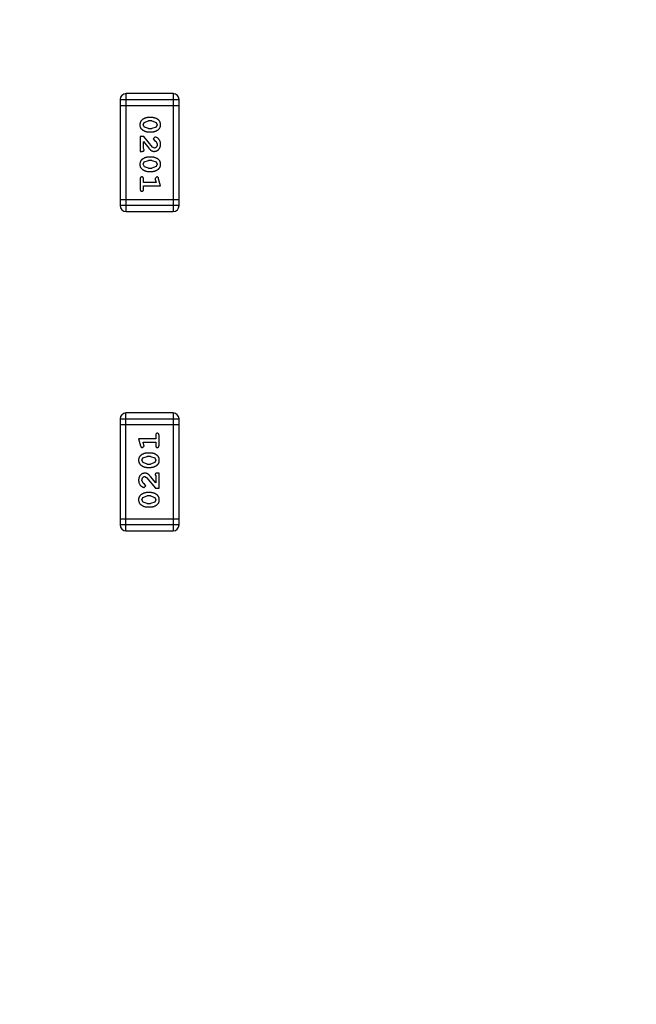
# Model space of a CAD drawing. Header units: inches. Extents: x 398 to 599, y 40 to 151.
# Tile 18 of 100: x 543.32 to 546.5, y 81.86 to 86.95. Entities that reach past the tile are written whole.
import ezdxf

# ---------------------------------------------------------------- set-up
doc = ezdxf.new("R2010")
doc.units = ezdxf.units.IN
doc.header["$LTSCALE"] = 1.21
doc.header["$MEASUREMENT"] = 0
doc.header["$PDMODE"] = 3
doc.header["$PDSIZE"] = 0.3125
doc.layers.get('0').update_dxf_attribs({"linetype": 'CONTINUOUS'})
doc.layers.get('Defpoints').update_dxf_attribs({"linetype": 'CONTINUOUS'})
doc.layers.add('DIM', color=3, linetype='CONTINUOUS')
doc.styles.get("Standard").update_dxf_attribs({"font": 'txt', "width": 0.8})
doc.dimstyles.get("Standard").update_dxf_attribs({"dimtxt": 0.15625, "dimasz": 0.1875, "dimexe": 0.125, "dimexo": 0.0625, "dimgap": 0.09, "dimtad": 0, "dimtih": 1, "dimtoh": 1, "dimzin": 4, "dimdsep": 46, "dimtxsty": 'Standard', "dimblk": '_FILLED', "dimblk1": '_FILLED', "dimblk2": '_FILLED', "dimcen": 0.09, "dimazin": 1, "dimtp": 0.01, "dimtm": 0.01, "dimtfac": 1, "dimtofl": 0, "dimtmove": 0, "dimatfit": 3, "dimldrblk": '_FILLED', "dimfxl": 1, "dimtolj": 1, "dimtzin": 4, "dimarcsym": 0})

# ---------------------------------------------------------------- blocks, each defined once
blk = doc.blocks.new('_FILLED')
at = {"color": 0, "linetype": 'ByBlock'}
blk.add_solid([(0, 0), (-1, 0.1667), (-1, -0.1667)], dxfattribs=at)
blk = doc.blocks.new('*D67')
at = {"layer": 'Defpoints', "color": 0}
for p in [(521.3768, 92.925), (527.3329, 92.925), (549.2812, 69.8553)]:
    blk.add_point(p, dxfattribs=at)
at = {"layer": 'DIM', "color": 0, "lineweight": -2}
for p, q in [((527.2704, 92.925), (521.2518, 92.925)), ((521.3768, 90.925), (521.3768, 84.5468)), ((521.3768, 71.8553), (521.3768, 78.2335)), ((549.2187, 69.8553), (521.2518, 69.8553))]:
    blk.add_line(p, q, dxfattribs=at)
at = {"layer": 'DIM', "color": 0, "lineweight": -2, "xscale": 2, "yscale": 2, "zscale": 2}
for p, rotation in [((521.3768, 92.925), 90), ((521.3768, 69.8553), 270)]:
    blk.add_blockref('_FILLED', p, dxfattribs=dict(at, rotation=rotation))
at = {"layer": 'DIM', "color": 0, "insert": (521.3768, 81.3902), "char_height": 2, "attachment_point": 5, "rotation": 90}
blk.add_mtext('\\A1;23.07', dxfattribs=at)
blk = doc.blocks.new('*D70')
at = {"layer": 'Defpoints', "color": 0}
for p in [(537.241, 87.005), (553.751, 68.4022), (537.241, 64.8591)]:
    blk.add_point(p, dxfattribs=at)
at = {"layer": 'DIM', "color": 0, "lineweight": -2}
for p, q in [((537.241, 86.9425), (537.241, 64.7341)), ((553.751, 68.3397), (553.751, 64.7341)), ((539.241, 64.8591), (542.7394, 64.8591)), ((551.751, 64.8591), (548.2527, 64.8591))]:
    blk.add_line(p, q, dxfattribs=at)
at = {"layer": 'DIM', "color": 0, "lineweight": -2, "xscale": 2, "yscale": 2, "zscale": 2, "rotation": 180}
blk.add_blockref('_FILLED', (537.241, 64.8591), dxfattribs=at)
at = {"layer": 'DIM', "color": 0, "lineweight": -2, "xscale": 2, "yscale": 2, "zscale": 2}
blk.add_blockref('_FILLED', (553.751, 64.8591), dxfattribs=at)
at = {"layer": 'DIM', "color": 0, "insert": (545.496, 64.8591), "char_height": 2, "attachment_point": 5}
blk.add_mtext('\\A1;16.51', dxfattribs=at)

msp = doc.modelspace()

# ---------------------------------------------------------------- linework, layer by layer
at = {"color": 7, "linetype": 'Continuous'}
for p, q in [((543.8369, 86.5345), (543.8369, 85.9859)), ((543.8369, 86.5345), (544.1417, 86.5345)), ((543.8673, 85.9554), (543.8673, 86.565)), ((544.1112, 86.565), (543.8673, 86.565)), ((544.1112, 86.565), (544.1112, 85.9554)), ((544.1417, 85.9859), (544.1417, 86.5345)), ((543.8369, 86.5041), (544.1417, 86.5041)), ((544.0013, 86.4411), (543.9835, 86.4411)), ((543.9562, 86.404), (543.9615, 86.4162)), ((543.962, 86.3918), (543.9562, 86.404)), ((543.9615, 86.4162), (543.9838, 86.4238)), ((543.9838, 86.3845), (543.962, 86.3918)), ((544.001, 86.4238), (543.9838, 86.4238)), ((543.9838, 86.3845), (544.001, 86.3845)), ((544.001, 86.4238), (544.0228, 86.4166)), ((544.0233, 86.3921), (544.001, 86.3845)), ((544.0228, 86.4166), (544.0286, 86.4042)), ((544.0286, 86.4042), (544.0233, 86.3921)), ((543.9405, 86.3436), (543.9405, 86.2665)), ((543.9594, 86.3436), (543.9405, 86.3436)), ((544.0044, 86.2886), (543.9594, 86.3436)), ((543.9835, 86.3672), (544.0013, 86.3672)), ((544.0166, 86.3405), (544.0081, 86.3316)), ((544.0081, 86.3316), (544.0147, 86.3232)), ((543.9578, 86.2807), (543.9578, 86.3169)), ((543.9578, 86.3169), (543.9848, 86.2833)), ((543.9609, 86.2752), (543.9578, 86.2807)), ((544.0141, 86.2838), (544.0044, 86.2886)), ((544.0147, 86.3232), (544.0232, 86.3182)), ((544.0232, 86.3182), (544.0286, 86.3033)), ((543.9405, 86.2665), (543.9484, 86.2665)), ((544.0013, 86.2366), (543.9835, 86.2366)), ((543.9562, 86.1995), (543.9615, 86.2117)), ((543.962, 86.1872), (543.9562, 86.1995)), ((543.9615, 86.2117), (543.9838, 86.2193)), ((543.9838, 86.18), (543.962, 86.1872)), ((544.001, 86.2193), (543.9838, 86.2193)), ((543.9838, 86.18), (544.001, 86.18)), ((544.001, 86.2193), (544.0228, 86.2121)), ((544.0233, 86.1876), (544.001, 86.18)), ((544.0228, 86.2121), (544.0286, 86.1997)), ((544.0286, 86.1997), (544.0233, 86.1876)), ((543.9835, 86.1627), (544.0013, 86.1627)), ((544.0268, 86.1344), (544.0176, 86.1265)), ((544.0176, 86.1265), (544.0186, 86.1211)), ((544.0459, 86.0888), (544.036, 86.1253)), ((543.9405, 86.1234), (543.9405, 86.0714)), ((543.9578, 86.1061), (543.9578, 86.1234)), ((544.0228, 86.1061), (543.9578, 86.1061)), ((543.9578, 86.0714), (543.9578, 86.0888)), ((543.9578, 86.0888), (544.0459, 86.0888)), ((544.0186, 86.1211), (544.0228, 86.1061)), ((544.1417, 86.0164), (543.8369, 86.0164)), ((544.1417, 85.9859), (543.8369, 85.9859)), ((543.8673, 85.9554), (544.1112, 85.9554)), ((543.8671, 84.3045), (543.8671, 84.9141)), ((544.1109, 84.9141), (543.8671, 84.9141)), ((544.1109, 84.9141), (544.1109, 84.3045)), ((543.8366, 84.8836), (543.8366, 84.335)), ((543.8366, 84.8836), (544.1414, 84.8836)), ((544.1414, 84.8531), (543.8366, 84.8531)), ((544.1414, 84.335), (544.1414, 84.8836)), ((543.9324, 84.7808), (543.9423, 84.7442)), ((544.0205, 84.7808), (543.9324, 84.7808)), ((543.9597, 84.7485), (543.9555, 84.7635)), ((543.9555, 84.7635), (544.0205, 84.7635)), ((544.0205, 84.7981), (544.0205, 84.7808)), ((544.0205, 84.7635), (544.0205, 84.7462)), ((544.0378, 84.7462), (544.0378, 84.7981)), ((543.9514, 84.7352), (543.9607, 84.7431)), ((543.9607, 84.7431), (543.9597, 84.7485)), ((543.9947, 84.7068), (543.977, 84.7068)), ((543.9497, 84.6698), (543.955, 84.682)), ((543.9555, 84.6575), (543.9497, 84.6698)), ((543.955, 84.682), (543.9773, 84.6895)), ((543.9773, 84.6502), (543.9555, 84.6575)), ((543.9945, 84.6895), (543.9773, 84.6895)), ((543.9773, 84.6502), (543.9945, 84.6502)), ((543.9945, 84.6895), (544.0163, 84.6823)), ((544.0168, 84.6579), (543.9945, 84.6502)), ((544.0163, 84.6823), (544.0221, 84.67)), ((544.0221, 84.67), (544.0168, 84.6579)), ((543.977, 84.6329), (543.9947, 84.6329)), ((544.0378, 84.603), (544.0299, 84.603)), ((544.0378, 84.5259), (544.0378, 84.603)), ((543.9551, 84.5513), (543.9497, 84.5662)), ((543.9636, 84.5464), (543.9551, 84.5513)), ((543.9701, 84.5379), (543.9636, 84.5464)), ((543.9642, 84.5857), (543.9739, 84.5809)), ((543.9739, 84.5809), (544.0189, 84.5259)), ((544.0205, 84.5527), (543.9934, 84.5863)), ((544.0173, 84.5944), (544.0205, 84.5889)), ((544.0205, 84.5889), (544.0205, 84.5527)), ((543.9617, 84.5291), (543.9701, 84.5379)), ((543.9947, 84.5023), (543.977, 84.5023)), ((544.0189, 84.5259), (544.0378, 84.5259)), ((543.9497, 84.4653), (543.955, 84.4775)), ((543.9555, 84.453), (543.9497, 84.4653)), ((543.955, 84.4775), (543.9773, 84.485)), ((543.9773, 84.4457), (543.9555, 84.453)), ((543.9945, 84.485), (543.9773, 84.485)), ((543.9773, 84.4457), (543.9945, 84.4457)), ((543.9945, 84.485), (544.0163, 84.4778)), ((544.0168, 84.4533), (543.9945, 84.4457)), ((544.0163, 84.4778), (544.0221, 84.4655)), ((544.0221, 84.4655), (544.0168, 84.4533)), ((543.977, 84.4284), (543.9947, 84.4284)), ((544.1414, 84.3655), (543.8366, 84.3655)), ((544.1414, 84.335), (543.8366, 84.335)), ((543.8671, 84.3045), (544.1109, 84.3045))]:
    msp.add_line(p, q, dxfattribs=at)
for centre, radius, start, end in [((553.751, 92.925), 23, 281.22586, 258.77532), ((553.751, 92.925), 22.75, 294.44334, 241.13427), ((543.8673, 86.5345), 0.0305, 90, 180), ((544.1112, 86.5345), 0.0305, 0, 90), ((543.8673, 85.9859), 0.0305, 180, 270), ((544.1112, 85.9859), 0.0305, 270, 0), ((543.8671, 84.8836), 0.0305, 90, 180), ((544.1109, 84.8836), 0.0305, 0, 90), ((543.8671, 84.335), 0.0305, 180, 270), ((544.1109, 84.335), 0.0305, 270, 0)]:
    msp.add_arc(centre, radius, start, end, dxfattribs=at)
for points, knots in [([(543.9835, 86.4411), (543.9825, 86.4411), (543.9803, 86.4411), (543.9772, 86.4408), (543.974, 86.4403), (543.9709, 86.4396), (543.9679, 86.4387), (543.9649, 86.4376), (543.9619, 86.4363), (543.9591, 86.4349), (543.9563, 86.4333), (543.9538, 86.4317), (543.9515, 86.43), (543.9494, 86.4284), (543.9475, 86.4267), (543.9458, 86.425), (543.9444, 86.4232), (543.9428, 86.4209), (543.9412, 86.4177), (543.9399, 86.4135), (543.9391, 86.4089), (543.939, 86.4057), (543.9389, 86.4041)], [0, 0, 0, 0, 0.049886, 0.09882, 0.148132, 0.19689, 0.246038, 0.295176, 0.345305, 0.395692, 0.445312, 0.491875, 0.535813, 0.577009, 0.616081, 0.652689, 0.687585, 0.720206, 0.785062, 0.85223, 0.923759, 1, 1, 1, 1]), ([(544.0459, 86.4043), (544.0459, 86.4058), (544.0458, 86.4086), (544.0451, 86.4127), (544.0439, 86.4165), (544.0424, 86.4201), (544.0403, 86.4234), (544.0378, 86.4264), (544.0348, 86.4292), (544.0314, 86.4317), (544.0278, 86.4339), (544.0242, 86.4358), (544.0205, 86.4375), (544.0167, 86.4388), (544.0129, 86.4399), (544.0091, 86.4406), (544.0052, 86.4411), (544.0026, 86.4411), (544.0013, 86.4411)], [0, 0, 0, 0, 0.06692, 0.130834, 0.19258, 0.252759, 0.312631, 0.373411, 0.436359, 0.501894, 0.568244, 0.632472, 0.69556, 0.757163, 0.818592, 0.878885, 0.939235, 1, 1, 1, 1]), ([(543.9389, 86.4041), (543.939, 86.4027), (543.939, 86.3998), (543.9397, 86.3957), (543.9409, 86.3919), (543.9425, 86.3883), (543.9445, 86.385), (543.947, 86.382), (543.9499, 86.3792), (543.9533, 86.3767), (543.9569, 86.3745), (543.9606, 86.3726), (543.9643, 86.3709), (543.9681, 86.3695), (543.9719, 86.3685), (543.9757, 86.3677), (543.9796, 86.3673), (543.9822, 86.3672), (543.9835, 86.3672)], [0, 0, 0, 0, 0.067217, 0.131051, 0.19272, 0.252824, 0.312745, 0.373449, 0.436041, 0.501494, 0.567761, 0.632087, 0.695096, 0.757109, 0.817993, 0.878657, 0.939311, 1, 1, 1, 1]), ([(544.0013, 86.3672), (544.0024, 86.3672), (544.0045, 86.3673), (544.0077, 86.3676), (544.0108, 86.3681), (544.0139, 86.3688), (544.017, 86.3697), (544.02, 86.3708), (544.023, 86.3721), (544.0258, 86.3736), (544.0286, 86.3752), (544.0311, 86.3768), (544.0334, 86.3785), (544.0356, 86.3801), (544.0374, 86.3819), (544.039, 86.3836), (544.0405, 86.3853), (544.042, 86.3877), (544.0436, 86.3908), (544.045, 86.395), (544.0457, 86.3996), (544.0458, 86.4027), (544.0459, 86.4043)], [0, 0, 0, 0, 0.049855, 0.099516, 0.148482, 0.19758, 0.246804, 0.296268, 0.346517, 0.397047, 0.446826, 0.49336, 0.537801, 0.579207, 0.617974, 0.654833, 0.689171, 0.722088, 0.786392, 0.853518, 0.924186, 1, 1, 1, 1]), ([(544.0459, 86.3032), (544.0458, 86.3049), (544.0457, 86.3082), (544.0449, 86.3132), (544.0434, 86.3179), (544.0414, 86.3224), (544.039, 86.3266), (544.0361, 86.3302), (544.0329, 86.3334), (544.0293, 86.3359), (544.0258, 86.3378), (544.0224, 86.3393), (544.0194, 86.3402), (544.0175, 86.3404), (544.0166, 86.3405)], [0, 0, 0, 0, 0.098286, 0.193983, 0.289056, 0.384352, 0.477435, 0.566197, 0.652355, 0.737986, 0.818188, 0.887401, 0.94802, 1, 1, 1, 1]), ([(543.9848, 86.2833), (543.9856, 86.2824), (543.9871, 86.2807), (543.9893, 86.2783), (543.9914, 86.2762), (543.9934, 86.2744), (543.9953, 86.2727), (543.9971, 86.2714), (543.9987, 86.2703), (544.0007, 86.2692), (544.0033, 86.2681), (544.0065, 86.2672), (544.0098, 86.2666), (544.012, 86.2665), (544.0131, 86.2665)], [0, 0, 0, 0, 0.103002, 0.197728, 0.285279, 0.365235, 0.437224, 0.502446, 0.560545, 0.611446, 0.707576, 0.80349, 0.900532, 1, 1, 1, 1]), ([(544.0131, 86.2665), (544.0142, 86.2666), (544.0164, 86.2666), (544.0197, 86.2671), (544.0228, 86.2679), (544.0258, 86.269), (544.0286, 86.2705), (544.0313, 86.2723), (544.0339, 86.2744), (544.0364, 86.2768), (544.0386, 86.2794), (544.0406, 86.2823), (544.0422, 86.2853), (544.0436, 86.2885), (544.0446, 86.292), (544.0454, 86.2955), (544.0458, 86.2993), (544.0459, 86.3019), (544.0459, 86.3032)], [0, 0, 0, 0, 0.060981, 0.120256, 0.178148, 0.236115, 0.293993, 0.352864, 0.413358, 0.476056, 0.539296, 0.602396, 0.665116, 0.728325, 0.792919, 0.859317, 0.928302, 1, 1, 1, 1]), ([(544.0286, 86.3033), (544.0285, 86.3019), (544.0285, 86.2992), (544.0276, 86.2954), (544.0262, 86.292), (544.0243, 86.2891), (544.022, 86.2868), (544.0196, 86.2851), (544.0169, 86.284), (544.015, 86.2839), (544.0141, 86.2838)], [0, 0, 0, 0, 0.156344, 0.299348, 0.4327, 0.561, 0.682299, 0.791883, 0.89611, 1, 1, 1, 1]), ([(543.9835, 86.2366), (543.9825, 86.2366), (543.9803, 86.2366), (543.9772, 86.2363), (543.974, 86.2358), (543.9709, 86.2351), (543.9679, 86.2342), (543.9649, 86.2331), (543.9619, 86.2318), (543.9591, 86.2303), (543.9563, 86.2288), (543.9538, 86.2271), (543.9515, 86.2255), (543.9494, 86.2239), (543.9475, 86.2222), (543.9458, 86.2205), (543.9444, 86.2187), (543.9428, 86.2164), (543.9412, 86.2132), (543.9399, 86.209), (543.9391, 86.2044), (543.939, 86.2012), (543.9389, 86.1996)], [0, 0, 0, 0, 0.049886, 0.09882, 0.148132, 0.19689, 0.246038, 0.295176, 0.345305, 0.395692, 0.445312, 0.491875, 0.535813, 0.577009, 0.616081, 0.652689, 0.687585, 0.720206, 0.785062, 0.85223, 0.923759, 1, 1, 1, 1]), ([(543.9484, 86.2665), (543.9494, 86.2665), (543.9514, 86.2666), (543.9541, 86.267), (543.9564, 86.2677), (543.9581, 86.2688), (543.9594, 86.2701), (543.9603, 86.2716), (543.9609, 86.2733), (543.9609, 86.2745), (543.9609, 86.2752)], [0, 0, 0, 0, 0.1844, 0.34094, 0.473574, 0.586824, 0.690029, 0.789175, 0.890445, 1, 1, 1, 1]), ([(544.0459, 86.1998), (544.0459, 86.2013), (544.0458, 86.2041), (544.0451, 86.2082), (544.0439, 86.212), (544.0424, 86.2156), (544.0403, 86.2189), (544.0378, 86.2219), (544.0348, 86.2247), (544.0314, 86.2272), (544.0278, 86.2294), (544.0242, 86.2313), (544.0205, 86.233), (544.0167, 86.2343), (544.0129, 86.2353), (544.0091, 86.2361), (544.0052, 86.2365), (544.0026, 86.2366), (544.0013, 86.2366)], [0, 0, 0, 0, 0.06692, 0.130834, 0.19258, 0.252759, 0.312631, 0.373411, 0.436359, 0.501894, 0.568244, 0.632472, 0.69556, 0.757163, 0.818592, 0.878885, 0.939235, 1, 1, 1, 1]), ([(543.9389, 86.1996), (543.939, 86.1981), (543.939, 86.1953), (543.9397, 86.1912), (543.9409, 86.1874), (543.9425, 86.1838), (543.9445, 86.1805), (543.947, 86.1775), (543.9499, 86.1746), (543.9533, 86.1722), (543.9569, 86.17), (543.9606, 86.168), (543.9643, 86.1664), (543.9681, 86.165), (543.9719, 86.164), (543.9757, 86.1632), (543.9796, 86.1628), (543.9822, 86.1627), (543.9835, 86.1627)], [0, 0, 0, 0, 0.067217, 0.131051, 0.19272, 0.252824, 0.312745, 0.373449, 0.436041, 0.501494, 0.567761, 0.632087, 0.695096, 0.757109, 0.817993, 0.878657, 0.939311, 1, 1, 1, 1]), ([(544.0013, 86.1627), (544.0024, 86.1627), (544.0045, 86.1627), (544.0077, 86.163), (544.0108, 86.1636), (544.0139, 86.1642), (544.017, 86.1652), (544.02, 86.1663), (544.023, 86.1676), (544.0258, 86.1691), (544.0286, 86.1707), (544.0311, 86.1723), (544.0334, 86.174), (544.0356, 86.1756), (544.0374, 86.1773), (544.039, 86.179), (544.0405, 86.1808), (544.042, 86.1831), (544.0436, 86.1863), (544.045, 86.1905), (544.0457, 86.195), (544.0458, 86.1982), (544.0459, 86.1998)], [0, 0, 0, 0, 0.049855, 0.099516, 0.148482, 0.19758, 0.246804, 0.296268, 0.346517, 0.397047, 0.446826, 0.49336, 0.537801, 0.579207, 0.617974, 0.654833, 0.689171, 0.722088, 0.786392, 0.853518, 0.924186, 1, 1, 1, 1]), ([(543.9491, 86.1344), (543.9485, 86.1343), (543.9474, 86.1343), (543.9457, 86.1338), (543.9442, 86.1329), (543.9428, 86.1318), (543.9417, 86.1302), (543.941, 86.1283), (543.9406, 86.1259), (543.9405, 86.1243), (543.9405, 86.1234)], [0, 0, 0, 0, 0.115051, 0.223278, 0.329269, 0.437893, 0.554681, 0.682591, 0.83103, 1, 1, 1, 1]), ([(543.9578, 86.1234), (543.9578, 86.1243), (543.9577, 86.1259), (543.9573, 86.1283), (543.9565, 86.1302), (543.9555, 86.1318), (543.9541, 86.1329), (543.9526, 86.1338), (543.9509, 86.1343), (543.9498, 86.1343), (543.9491, 86.1344)], [0, 0, 0, 0, 0.169102, 0.317658, 0.446239, 0.563118, 0.671828, 0.776546, 0.884858, 1, 1, 1, 1]), ([(544.036, 86.1253), (544.0358, 86.1262), (544.0353, 86.1277), (544.0344, 86.1298), (544.0335, 86.1315), (544.0325, 86.1326), (544.0313, 86.1334), (544.03, 86.134), (544.0285, 86.1343), (544.0274, 86.1344), (544.0268, 86.1344)], [0, 0, 0, 0, 0.187321, 0.344927, 0.475328, 0.579604, 0.674244, 0.773631, 0.882025, 1, 1, 1, 1]), ([(543.9405, 86.0714), (543.9405, 86.0706), (543.9406, 86.0689), (543.941, 86.0665), (543.9417, 86.0646), (543.9428, 86.063), (543.9442, 86.0619), (543.9457, 86.061), (543.9474, 86.0605), (543.9485, 86.0605), (543.9491, 86.0604)], [0, 0, 0, 0, 0.169012, 0.317488, 0.445429, 0.560977, 0.67065, 0.776666, 0.88492, 1, 1, 1, 1]), ([(543.9491, 86.0604), (543.9498, 86.0605), (543.9509, 86.0605), (543.9526, 86.061), (543.9541, 86.0619), (543.9554, 86.063), (543.9565, 86.0646), (543.9573, 86.0665), (543.9577, 86.0689), (543.9578, 86.0706), (543.9578, 86.0714)], [0, 0, 0, 0, 0.11517, 0.223509, 0.328254, 0.438012, 0.553651, 0.682263, 0.830856, 1, 1, 1, 1]), ([(544.0291, 84.8091), (544.0285, 84.8091), (544.0273, 84.809), (544.0257, 84.8085), (544.0242, 84.8077), (544.0228, 84.8065), (544.0218, 84.8049), (544.021, 84.803), (544.0205, 84.8007), (544.0205, 84.799), (544.0205, 84.7981)], [0, 0, 0, 0, 0.11517, 0.223509, 0.328254, 0.438012, 0.553651, 0.682263, 0.830856, 1, 1, 1, 1]), ([(544.0378, 84.7981), (544.0378, 84.799), (544.0377, 84.8007), (544.0373, 84.803), (544.0365, 84.805), (544.0354, 84.8065), (544.0341, 84.8077), (544.0326, 84.8085), (544.0309, 84.809), (544.0297, 84.8091), (544.0291, 84.8091)], [0, 0, 0, 0, 0.169012, 0.317488, 0.445429, 0.560977, 0.67065, 0.776666, 0.88492, 1, 1, 1, 1]), ([(543.977, 84.7068), (543.9759, 84.7068), (543.9738, 84.7068), (543.9706, 84.7065), (543.9675, 84.706), (543.9644, 84.7053), (543.9613, 84.7044), (543.9583, 84.7033), (543.9553, 84.702), (543.9524, 84.7005), (543.9497, 84.6989), (543.9472, 84.6972), (543.9448, 84.6956), (543.9427, 84.6939), (543.9409, 84.6922), (543.9392, 84.6905), (543.9378, 84.6888), (543.9362, 84.6864), (543.9346, 84.6832), (543.9333, 84.679), (543.9325, 84.6745), (543.9324, 84.6713), (543.9324, 84.6697)], [0, 0, 0, 0, 0.049855, 0.099516, 0.148482, 0.19758, 0.246804, 0.296268, 0.346517, 0.397047, 0.446826, 0.49336, 0.537801, 0.579207, 0.617974, 0.654833, 0.689171, 0.722088, 0.786392, 0.853518, 0.924186, 1, 1, 1, 1]), ([(543.9423, 84.7442), (543.9425, 84.7434), (543.943, 84.7418), (543.9438, 84.7397), (543.9448, 84.7381), (543.9458, 84.7369), (543.947, 84.7361), (543.9483, 84.7356), (543.9498, 84.7352), (543.9509, 84.7352), (543.9514, 84.7352)], [0, 0, 0, 0, 0.187321, 0.344927, 0.475328, 0.579604, 0.674244, 0.773631, 0.882025, 1, 1, 1, 1]), ([(544.0394, 84.6699), (544.0393, 84.6714), (544.0392, 84.6742), (544.0385, 84.6783), (544.0374, 84.6821), (544.0358, 84.6857), (544.0338, 84.689), (544.0313, 84.6921), (544.0283, 84.6949), (544.0249, 84.6973), (544.0213, 84.6995), (544.0177, 84.7015), (544.014, 84.7031), (544.0102, 84.7045), (544.0064, 84.7055), (544.0025, 84.7063), (543.9987, 84.7068), (543.996, 84.7068), (543.9947, 84.7068)], [0, 0, 0, 0, 0.067217, 0.131051, 0.19272, 0.252824, 0.312745, 0.373449, 0.436041, 0.501494, 0.567761, 0.632087, 0.695096, 0.757109, 0.817993, 0.878657, 0.939311, 1, 1, 1, 1]), ([(544.0205, 84.7462), (544.0205, 84.7453), (544.0205, 84.7436), (544.021, 84.7413), (544.0218, 84.7393), (544.0228, 84.7377), (544.0242, 84.7366), (544.0257, 84.7358), (544.0273, 84.7353), (544.0285, 84.7352), (544.0291, 84.7352)], [0, 0, 0, 0, 0.169102, 0.317658, 0.446239, 0.563118, 0.671828, 0.776546, 0.884858, 1, 1, 1, 1]), ([(544.0291, 84.7352), (544.0297, 84.7352), (544.0309, 84.7353), (544.0326, 84.7358), (544.0341, 84.7366), (544.0355, 84.7377), (544.0365, 84.7393), (544.0373, 84.7413), (544.0377, 84.7436), (544.0378, 84.7453), (544.0378, 84.7462)], [0, 0, 0, 0, 0.115051, 0.223278, 0.329269, 0.437893, 0.554681, 0.682591, 0.83103, 1, 1, 1, 1]), ([(543.9324, 84.6697), (543.9324, 84.6683), (543.9325, 84.6655), (543.9332, 84.6614), (543.9343, 84.6575), (543.9359, 84.654), (543.938, 84.6507), (543.9405, 84.6476), (543.9435, 84.6448), (543.9468, 84.6424), (543.9504, 84.6402), (543.9541, 84.6382), (543.9578, 84.6366), (543.9616, 84.6353), (543.9654, 84.6342), (543.9692, 84.6335), (543.9731, 84.633), (543.9757, 84.6329), (543.977, 84.6329)], [0, 0, 0, 0, 0.06692, 0.130834, 0.19258, 0.252759, 0.312631, 0.373411, 0.436359, 0.501894, 0.568244, 0.632472, 0.69556, 0.757163, 0.818592, 0.878885, 0.939235, 1, 1, 1, 1]), ([(543.9947, 84.6329), (543.9958, 84.6329), (543.9979, 84.633), (544.0011, 84.6333), (544.0043, 84.6338), (544.0073, 84.6345), (544.0104, 84.6353), (544.0134, 84.6365), (544.0163, 84.6377), (544.0192, 84.6392), (544.022, 84.6408), (544.0245, 84.6424), (544.0268, 84.644), (544.0289, 84.6457), (544.0308, 84.6474), (544.0325, 84.6491), (544.0339, 84.6508), (544.0355, 84.6532), (544.0371, 84.6564), (544.0384, 84.6606), (544.0392, 84.6651), (544.0393, 84.6683), (544.0394, 84.6699)], [0, 0, 0, 0, 0.049886, 0.09882, 0.148132, 0.19689, 0.246038, 0.295176, 0.345305, 0.395692, 0.445312, 0.491875, 0.535813, 0.577009, 0.616081, 0.652689, 0.687585, 0.720206, 0.785062, 0.85223, 0.923759, 1, 1, 1, 1]), ([(543.9652, 84.603), (543.964, 84.603), (543.9618, 84.6029), (543.9586, 84.6024), (543.9555, 84.6016), (543.9525, 84.6005), (543.9497, 84.599), (543.947, 84.5972), (543.9444, 84.5951), (543.9419, 84.5927), (543.9397, 84.5901), (543.9377, 84.5873), (543.9361, 84.5842), (543.9347, 84.581), (543.9337, 84.5776), (543.9329, 84.574), (543.9325, 84.5702), (543.9324, 84.5677), (543.9324, 84.5663)], [0, 0, 0, 0, 0.060981, 0.120256, 0.178148, 0.236115, 0.293993, 0.352864, 0.413358, 0.476056, 0.539296, 0.602396, 0.665116, 0.728325, 0.792919, 0.859317, 0.928302, 1, 1, 1, 1]), ([(543.9934, 84.5863), (543.9927, 84.5871), (543.9912, 84.5888), (543.989, 84.5912), (543.9869, 84.5933), (543.9849, 84.5952), (543.983, 84.5968), (543.9812, 84.5981), (543.9796, 84.5993), (543.9775, 84.6004), (543.975, 84.6015), (543.9718, 84.6024), (543.9685, 84.6029), (543.9663, 84.603), (543.9652, 84.603)], [0, 0, 0, 0, 0.103002, 0.197728, 0.285279, 0.365235, 0.437224, 0.502446, 0.560545, 0.611446, 0.707576, 0.80349, 0.900532, 1, 1, 1, 1]), ([(544.0299, 84.603), (544.0289, 84.603), (544.0269, 84.603), (544.0242, 84.6025), (544.0219, 84.6018), (544.0202, 84.6008), (544.0189, 84.5995), (544.018, 84.5979), (544.0174, 84.5962), (544.0174, 84.595), (544.0173, 84.5944)], [0, 0, 0, 0, 0.1844, 0.34094, 0.473574, 0.586824, 0.690029, 0.789175, 0.890445, 1, 1, 1, 1]), ([(543.9324, 84.5663), (543.9324, 84.5646), (543.9326, 84.5613), (543.9334, 84.5563), (543.9348, 84.5516), (543.9368, 84.5471), (543.9393, 84.543), (543.9421, 84.5393), (543.9454, 84.5362), (543.949, 84.5337), (543.9525, 84.5317), (543.9558, 84.5302), (543.9589, 84.5293), (543.9608, 84.5291), (543.9617, 84.5291)], [0, 0, 0, 0, 0.098286, 0.193983, 0.289056, 0.384352, 0.477435, 0.566197, 0.652355, 0.737986, 0.818188, 0.887401, 0.94802, 1, 1, 1, 1]), ([(543.9497, 84.5662), (543.9497, 84.5676), (543.9498, 84.5703), (543.9507, 84.5741), (543.952, 84.5775), (543.954, 84.5804), (543.9562, 84.5827), (543.9587, 84.5845), (543.9614, 84.5855), (543.9633, 84.5856), (543.9642, 84.5857)], [0, 0, 0, 0, 0.156344, 0.299348, 0.4327, 0.561, 0.682299, 0.791883, 0.89611, 1, 1, 1, 1]), ([(543.977, 84.5023), (543.9759, 84.5023), (543.9738, 84.5023), (543.9706, 84.502), (543.9675, 84.5014), (543.9644, 84.5008), (543.9613, 84.4999), (543.9583, 84.4987), (543.9553, 84.4974), (543.9524, 84.496), (543.9497, 84.4943), (543.9472, 84.4927), (543.9448, 84.4911), (543.9427, 84.4894), (543.9409, 84.4877), (543.9392, 84.486), (543.9378, 84.4842), (543.9362, 84.4819), (543.9346, 84.4787), (543.9333, 84.4745), (543.9325, 84.47), (543.9324, 84.4668), (543.9324, 84.4652)], [0, 0, 0, 0, 0.049855, 0.099516, 0.148482, 0.19758, 0.246804, 0.296268, 0.346517, 0.397047, 0.446826, 0.49336, 0.537801, 0.579207, 0.617974, 0.654833, 0.689171, 0.722088, 0.786392, 0.853518, 0.924186, 1, 1, 1, 1]), ([(544.0394, 84.4654), (544.0393, 84.4669), (544.0392, 84.4697), (544.0385, 84.4738), (544.0374, 84.4776), (544.0358, 84.4812), (544.0338, 84.4845), (544.0313, 84.4876), (544.0283, 84.4904), (544.0249, 84.4928), (544.0213, 84.495), (544.0177, 84.497), (544.014, 84.4986), (544.0102, 84.5), (544.0064, 84.501), (544.0025, 84.5018), (543.9987, 84.5022), (543.996, 84.5023), (543.9947, 84.5023)], [0, 0, 0, 0, 0.067217, 0.131051, 0.19272, 0.252824, 0.312745, 0.373449, 0.436041, 0.501494, 0.567761, 0.632087, 0.695096, 0.757109, 0.817993, 0.878657, 0.939311, 1, 1, 1, 1]), ([(543.9324, 84.4652), (543.9324, 84.4638), (543.9325, 84.4609), (543.9332, 84.4569), (543.9343, 84.453), (543.9359, 84.4494), (543.938, 84.4462), (543.9405, 84.4431), (543.9435, 84.4403), (543.9468, 84.4379), (543.9504, 84.4357), (543.9541, 84.4337), (543.9578, 84.4321), (543.9616, 84.4307), (543.9654, 84.4297), (543.9692, 84.4289), (543.9731, 84.4285), (543.9757, 84.4284), (543.977, 84.4284)], [0, 0, 0, 0, 0.06692, 0.130834, 0.19258, 0.252759, 0.312631, 0.373411, 0.436359, 0.501894, 0.568244, 0.632472, 0.69556, 0.757163, 0.818592, 0.878885, 0.939235, 1, 1, 1, 1]), ([(543.9947, 84.4284), (543.9958, 84.4284), (543.9979, 84.4284), (544.0011, 84.4288), (544.0043, 84.4292), (544.0073, 84.4299), (544.0104, 84.4308), (544.0134, 84.432), (544.0163, 84.4332), (544.0192, 84.4347), (544.022, 84.4363), (544.0245, 84.4379), (544.0268, 84.4395), (544.0289, 84.4412), (544.0308, 84.4429), (544.0325, 84.4446), (544.0339, 84.4463), (544.0355, 84.4487), (544.0371, 84.4518), (544.0384, 84.456), (544.0392, 84.4606), (544.0393, 84.4638), (544.0394, 84.4654)], [0, 0, 0, 0, 0.049886, 0.09882, 0.148132, 0.19689, 0.246038, 0.295176, 0.345305, 0.395692, 0.445312, 0.491875, 0.535813, 0.577009, 0.616081, 0.652689, 0.687585, 0.720206, 0.785062, 0.85223, 0.923759, 1, 1, 1, 1])]:
    msp.add_open_spline(points, degree=3, knots=knots, dxfattribs=at)

# ---------------------------------------------------------------- dimensions: what is measured, and where the dimension line sits
at = {"layer": 'DIM'}
dim = msp.add_linear_dim(base=(521.3768, 92.925), p1=(549.2812, 69.8553), p2=(527.3329, 92.925), angle=90, dimstyle='Standard', override={"dimtxt": 2, "dimasz": 2, "dimtih": 0, "dimtoh": 0, "dimzin": 0, "dimcen": 0.198, "dimadec": 0, "dimazin": 0, "dimtp": 0, "dimtm": 0, "dimtdec": 4, "dimtzin": 0}, dxfattribs=at)
dim.commit()
dim.dimension.update_dxf_attribs({"geometry": '*D67', "text_midpoint": (521.3768, 81.3902)})
dim = msp.add_linear_dim(base=(537.241, 64.8591), p1=(553.751, 68.4022), p2=(537.241, 87.005), dimstyle='Standard', override={"dimtxt": 2, "dimasz": 2, "dimtih": 0, "dimtoh": 0, "dimzin": 0, "dimcen": 0.198, "dimadec": 0, "dimazin": 0, "dimtp": 0, "dimtm": 0, "dimtdec": 4, "dimtzin": 0}, dxfattribs=at)
dim.commit()
dim.dimension.update_dxf_attribs({"geometry": '*D70', "text_midpoint": (545.496, 64.8591)})

doc.saveas('drawing.dxf')
